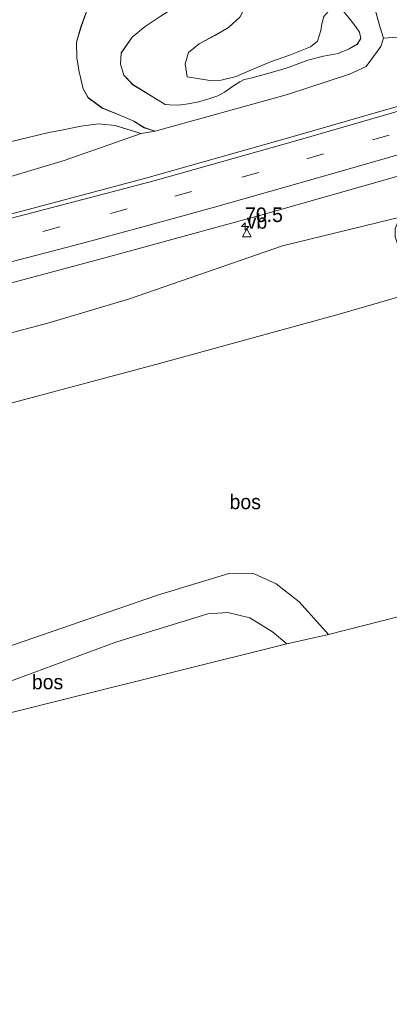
# Model space of a CAD drawing. Header units: millimetres. Extents: x 180000 to 190000, y 466229 to 468626.
# Tile 66 of 202: x 182665 to 182729, y 467986 to 468155. Entities that reach past the tile are written whole.
import ezdxf
from ezdxf.enums import TextEntityAlignment as Align

# ---------------------------------------------------------------- set-up
doc = ezdxf.new("R2010")
doc.units = ezdxf.units.MM
doc.linetypes.add('39strp', pattern=[12, 3, -9])
for name, color, linetype, lineweight in [('af-bs-rasterhekwerk', 8, 'hekwerk', 18), ('as-bs-kilometr', 13, 'Continuous', 18), ('bp-b5-bomenstruiken', 93, 'Continuous', 18), ('bp-b5-bos', 93, 'Continuous', 18), ('bp-b5-grasland', 93, 'Continuous', 18), ('gw-bs-kruinlijn', 93, 'Continuous', 18), ('gw-bs-teenlijn', 93, 'Continuous', 18), ('kd-bs-opnamedtmgrens', 173, 'Continuous', 18), ('mk-bs-39streep 0.15', 8, '39strp', 18), ('mk-bs-streep 0.15', 8, 'Continuous', 18), ('vh-b5-verh_soort', 8, 'Continuous', 18), ('wm-bs-verkeersbord', 8, 'Continuous', 18)]:
    doc.layers.add(name, color=color, linetype=linetype, lineweight=lineweight)
doc.styles.add('rtw_iso', font='iso-rtw.shx')
doc.linetypes.add('hekwerk', pattern='A,7,-1.5,[1,RTW.shx,S=0.75,R=0,X=0,Y=0],-1.5', length=10)

# ---------------------------------------------------------------- blocks, each defined once
blk = doc.blocks.new('verkeersbord')
for p, q in [((0, 0.75), (-0.75, -0.625)), ((0.75, -0.625), (0, 0.75)), ((-0.75, -0.625), (0.75, -0.625))]:
    blk.add_line(p, q)
blk = doc.blocks.new('dtbattr')
at = {"style": 'rtw_iso'}
blk.add_attdef('TAG', (0.59, 0.87), '', height=2.5, dxfattribs=at)
blk = doc.blocks.new('dtbattr-r')
at = {"style": 'rtw_iso'}
blk.add_attdef('TAG', text='', height=2.5, dxfattribs=at).set_placement((0, 0), align=Align.MIDDLE_CENTER)
blk = doc.blocks.new('d33az_ACAD_1_FMEBLOCK80')
at = {"layer": 'bp-b5-bomenstruiken'}
for points in [[(4.68, 21.38, 39.07), (9.35, 19.15, 39.12), (13.61, 16.65, 39.15), (16.33, 15.04, 39.11), (18.61, 13.63, 39.07), (23.23, 10.42, 39.17), (28.13, 8.37, 39.22), (29.83, 7.34, 39.17), (31.29, 5.61, 39.13), (31.7, 4.23, 39.11), (31.88, 2.32, 39.1), (32.46, 0.56, 39.1), (33.01, -1.09, 39.13), (33.9, -4.41, 39.1), (34.52, -6.4, 39.11), (34.09, -7.85, 39.07), (31.58, -11.3, 38.93), (28.72, -12.6, 38.84), (18.04, -16.1, 38.74), (-4.7, -22.41, 38.65), (-6.62, -21.79, 38.65), (-8.39, -20.65, 38.63), (-10.1, -19.94, 38.57), (-13.82, -18.41, 38.34), (-16.22, -16.64, 38.19), (-17.1, -15.11, 38.07), (-17.76, -12.22, 37.95), (-18.17, -9.82, 37.9), (-18.24, -7.1, 37.86), (-17.45, -4.45, 37.83), (-15.7, 0.4, 38.29), (-16.61, 1.84, 38.31), (-18.55, 2.68, 38.33), (-21.2, 2.9, 38.34), (-23.78, 2.97, 38.33), (-26.41, 3.54, 38.3), (-28.63, 4.15, 38.33), (-30.53, 5.12, 38.32), (-31.88, 6.56, 38.29), (-33.02, 9, 38.32), (-34.52, 11.68, 38.27), (-34.46, 16.07, 38.2), (-32.53, 18.47, 38.25), (-29.53, 20.18, 38.24), (-25.84, 21.06, 38.23), (-21.14, 21.13, 38.31), (-17.22, 21.03, 38.32), (-13.64, 21.64, 38.25), (-9.67, 21.65, 38.27), (-6.37, 21.03, 38.44), (-2.74, 21.71, 38.69), (0.34, 22.41, 38.97)], [(-25.97, 8.62, 41.09), (-25, 8.39, 41.08), (-23.8, 8.5, 41.09), (-22.74, 8.86, 41.1), (-21.56, 9.47, 41.05), (-20.43, 11.58, 41.02), (-20.86, 12.75, 41.01), (-21.76, 13.59, 41.01), (-24.9, 13.12, 41.01), (-25.96, 12.08, 41.01), (-26.53, 11.28, 41.04), (-26.98, 9.94, 41.05), (-26.45, 9.09, 41.09)], [(5.25, 9.13, 41), (4.78, 6.99, 40.96), (3.98, 4.78, 40.95), (2.54, 2.47, 40.88), (0.29, 0.42, 40.22), (-1.48, -1.19, 40.12), (-3.85, -2.71, 40.01), (-6.4, -4.4, 39.92), (-8.64, -6.27, 39.84), (-10.53, -8.97, 39.81), (-10.64, -10.89, 39.83), (-10.1, -12.79, 39.85), (-8.56, -14.4, 39.89), (-4.92, -16.62, 39.93), (-2.96, -17.8, 39.94), (-2.22, -17.87, 39.9), (-0.71, -17.91, 39.76), (0.97, -17.7, 39.66), (2.49, -17.43, 39.65), (4.19, -16.95, 39.54), (6.05, -16.31, 39.48), (7.2, -15.67, 39.54), (8.76, -14.62, 39.76), (9.82, -13.93, 39.95), (10.61, -13.53, 40.15), (11.94, -13.25, 40.37), (14.81, -12.45, 40.45), (17.05, -11.82, 40.54), (18.34, -11.41, 40.55), (21.56, -10.19, 40.16), (24.22, -9.53, 40.08), (26.77, -9.04, 40.1), (28.63, -8.23, 40.05), (30.03, -7.48, 40), (30.63, -6.46, 39.97), (30.42, -5.41, 39.97), (29.79, -4.47, 39.99), (28.65, -2.98, 40.01), (27.75, -1.95, 40.01), (26.49, -1.37, 39.96), (25.09, -1.76, 39.93), (24.27, -2.68, 39.92), (23.92, -3.97, 39.92), (23.74, -5.12, 39.97), (23.19, -6.96, 40.02), (21.97, -7.9, 40.23), (18.58, -9.27, 40.23), (15.12, -10.49, 40.21), (11.44, -12.03, 40.02), (9.24, -13.02, 39.77), (6.63, -13.62, 39.6), (4.69, -13.7, 39.83), (0.77, -13.06, 40.27), (0.48, -10.81, 40.55), (1, -8.89, 40.61), (2.85, -7.4, 40.68), (5.67, -5.88, 40.78), (7.91, -4.62, 40.88), (9.85, -2.79, 40.91), (11.19, -0.25, 40.93), (11.29, 1.92, 40.96), (10.85, 4.81, 41.05), (9.69, 9.26, 41.13), (8.16, 10.5, 41.09), (6.17, 10.55, 41.03)]]:
    blk.add_polyline3d(points, close=True, dxfattribs=at)
blk = doc.blocks.new('d33az_ACAD_1_FMEBLOCK144')
at = {"layer": 'bp-b5-bos'}
for points in [[(71.45, 32.55, 38.61), (69.95, 31.49, 38.32), (66.03, 31.58, 38.31), (61.33, 31.51, 38.23), (57.64, 30.63, 38.24), (54.64, 28.92, 38.25), (52.71, 26.53, 38.2), (52.65, 22.13, 38.27), (54.16, 19.46, 38.32), (55.29, 17.01, 38.29), (56.65, 15.57, 38.32), (58.54, 14.61, 38.33), (60.77, 13.99, 38.3), (63.4, 13.42, 38.33), (65.97, 13.36, 38.34), (68.62, 13.13, 38.33), (70.57, 12.29, 38.31), (71.47, 10.86, 38.29), (69.73, 6, 37.83), (68.93, 3.36, 37.86), (69.01, 0.63, 37.9), (69.41, -1.77, 37.95), (70.07, -4.66, 38.07), (70.95, -6.19, 38.19), (73.35, -7.96, 38.34), (77.08, -9.49, 38.57), (78.78, -10.19, 38.63), (80.55, -11.34, 38.65), (82.48, -11.96, 38.65), (80.08, -12.31, 38.62), (77.06, -11.42, 38.55), (75.62, -10.94, 38.44), (72.65, -10.65, 38.25), (69.75, -11.09, 38.1), (66.38, -11.78, 37.84), (64.21, -12.14, 37.73), (57.55, -13.79, 37.5), (42.91, -18.88, 37.69), (34.18, -21.5, 37.67), (22.15, -23.2, 37.2), (6.45, -26.06, 36.85), (-8.22, -29.04, 36.53), (-23.29, -31.2, 36.15), (-47.88, -37.87, 35.86), (-66.17, -42.47, 36.02), (-82.08, -46.64, 35.75), (-85.68, -31, 35.99), (-82.23, -28.39, 35.98), (-80.59, -25.96, 35.99), (-79.74, -23.55, 35.98), (-78.92, -21.67, 35.96), (-72.09, -13.34, 36.09), (-68.17, -8.42, 36.11), (-64.02, -5.65, 36.17), (-60.81, -4.24, 36.1), (-58.65, -3.25, 35.91), (-55.65, -0.67, 35.96), (-52.68, 1.59, 36.07), (-47.86, 4.11, 36.09), (-37.35, 7.73, 36.23), (-27.56, 9.97, 36.5), (-21.85, 12.24, 36.97), (-20.36, 14.28, 37.41), (-20.03, 15.06, 37.54), (-19.56, 16.76, 37.79), (-22.17, 16.93, 37.69), (-25.05, 17.24, 37.68), (-27.72, 17.34, 37.73), (-31.45, 17.23, 37.8), (-19.52, 19.97, 37.91), (3.02, 25.55, 38.01), (36.93, 34.11, 38.07), (69.48, 42.81, 38.16), (85.68, 46.64, 38.24), (83.98, 44.52, 38.51), (83.42, 43.84, 38.8), (82.65, 42.84, 38.9), (81.68, 41.66, 39), (80.91, 40.13, 38.88), (80.22, 38.62, 38.79), (78.94, 37.07, 38.64), (76.73, 35.76, 38.56), (74.39, 34.68, 38.47), (72.9, 33.65, 38.53)], [(36.22, 17.89, 38.43), (27.38, 16.84, 38.4), (24.18, 15.94, 38.36), (20.39, 14.81, 38.32), (17.26, 14.29, 38.24), (14.48, 13.81, 38.2), (12.02, 13.21, 38.3), (7.83, 12.29, 38.48), (4.52, 11.53, 38.55), (1.91, 11.84, 38.57), (0.51, 12.73, 38.44), (0.06, 14.18, 38.38), (-2.43, 15.49, 38.3), (-4.57, 16.5, 38.27), (-7.43, 17.38, 38.23), (-9.86, 17.4, 38.2), (-11.59, 17.1, 38.27), (-15.11, 15.51, 38.37), (-16.91, 13.3, 37.97), (-19.44, 9.44, 37.24), (-21.52, 5.74, 37.14), (-23.14, 0.99, 36.97), (-24.14, -2.05, 36.88), (-24.53, -5.28, 36.76), (-23.98, -10.27, 36.57), (-22.65, -12.63, 36.47), (-20.3, -14.02, 36.4), (-17.03, -14.14, 36.37), (-11.84, -10.83, 36.26), (-8.71, -8.88, 36.48), (-5.98, -6.46, 36.83), (0.71, -3.44, 37.25), (3.78, -2.35, 37.47), (8.34, -1.37, 37.65), (13.27, -3.12, 37.69), (14.95, -4.57, 37.66), (16.15, -6.44, 37.59), (16.61, -8.52, 37.53), (17.51, -11.24, 37.46), (19.33, -13.41, 37.54), (21.82, -14.79, 37.63), (24.2, -16.09, 37.74), (27.09, -16.72, 37.84), (30.16, -16.39, 37.94), (33.7, -16.32, 38.07), (37.31, -16.63, 38.21), (39.61, -16.18, 38.32), (41.62, -14.1, 38.26), (43.31, -11.02, 38.21), (45.73, -7.99, 38.23), (48.15, -4.27, 38.24), (48.4, -2.24, 38.18), (47.71, -0.33, 38.22), (46.32, 1.84, 38.31), (45.37, 4.77, 38.33), (45.81, 10.26, 38.3), (45.15, 13.79, 38.25), (44.61, 16.19, 38.28), (43.62, 17.97, 38.32), (41.74, 18.66, 38.32)]]:
    blk.add_polyline3d(points, close=True, dxfattribs=at)
blk = doc.blocks.new('hecto')
for p, q in [((0, 0.625), (-0.625, 0)), ((0, -0.625), (0, 0.625)), ((-0.625, 0), (0.625, 0)), ((0.625, 0), (0, -0.625))]:
    blk.add_line(p, q)

msp = doc.modelspace()

# ---------------------------------------------------------------- linework, layer by layer
at = {"layer": 'af-bs-rasterhekwerk'}
msp.add_polyline3d([(182759.93, 468115.32, 41.76), (182751.78, 468113.16, 40.39), (182744.79, 468111.18, 39.55), (182738.74, 468109.54, 38.86), (182720.15, 468104.19, 38.33), (182689.29, 468095.71, 38.05), (182660.69, 468088.07, 38.21), (182637.09, 468081.78, 41.54), (182623.19, 468077.87, 41.91)], dxfattribs=at)
at = {"layer": 'bp-b5-bomenstruiken'}
for points in [[(182747.46, 468165.74, 38.22), (182750.24, 468154.49, 38.35), (182738.15, 468152.58, 38.67), (182734.25, 468152.21, 38.85), (182731.82, 468151.85, 39), (182727.75, 468151.59, 39.11), (182727.13, 468153.58, 39.1), (182726.24, 468156.91, 39.13)], [(182721.88, 468155.02, 40.01), (182723.02, 468153.53, 39.99), (182723.65, 468152.58, 39.97), (182723.86, 468151.54, 39.97), (182723.26, 468150.51, 40), (182721.86, 468149.77, 40.05), (182720, 468148.96, 40.1), (182717.45, 468148.47, 40.08), (182714.79, 468147.8, 40.16), (182711.57, 468146.59, 40.55), (182710.28, 468146.18, 40.54), (182708.04, 468145.55, 40.45), (182705.17, 468144.74, 40.37), (182703.84, 468144.46, 40.15), (182703.05, 468144.07, 39.95), (182701.99, 468143.38, 39.76), (182700.43, 468142.33, 39.54), (182699.28, 468141.69, 39.48), (182697.42, 468141.05, 39.54), (182695.72, 468140.56, 39.65), (182694.2, 468140.3, 39.66), (182692.52, 468140.09, 39.76), (182691.01, 468140.12, 39.9), (182690.27, 468140.19, 39.94), (182688.31, 468141.38, 39.93), (182684.67, 468143.59, 39.89), (182683.13, 468145.2, 39.85), (182682.59, 468147.1, 39.83), (182682.7, 468149.02, 39.81), (182684.59, 468151.73, 39.84), (182686.83, 468153.6, 39.92), (182689.38, 468155.29, 40.01)], [(182703.08, 468155.21, 40.91), (182701.14, 468153.38, 40.88), (182698.9, 468152.11, 40.78), (182696.08, 468150.59, 40.68), (182694.23, 468149.1, 40.61), (182693.71, 468147.19, 40.55), (182694, 468144.93, 40.27), (182697.92, 468144.29, 39.83), (182699.86, 468144.37, 39.6), (182702.47, 468144.98, 39.77), (182704.67, 468145.96, 40.02), (182708.35, 468147.5, 40.21), (182711.81, 468148.73, 40.23), (182715.2, 468150.1, 40.23), (182716.42, 468151.04, 40.02), (182716.97, 468152.88, 39.97), (182717.15, 468154.03, 39.92), (182717.5, 468155.32, 39.92)]]:
    msp.add_polyline3d(points, dxfattribs=at)
at = {"layer": 'bp-b5-bos'}
for points in [[(182540.63, 468095.22, 38.34), (182526.21, 468091.2, 38.42), (182523.98, 468100.91, 35.75), (182539.89, 468105.07, 36.02), (182558.18, 468109.68, 35.86), (182582.77, 468116.35, 36.15), (182597.84, 468118.5, 36.53), (182612.5, 468121.48, 36.85), (182628.2, 468124.34, 37.2), (182640.24, 468126.04, 37.67), (182648.97, 468128.67, 37.69), (182663.6, 468133.76, 37.5), (182670.27, 468135.4, 37.73), (182672.43, 468135.76, 37.84), (182675.8, 468136.45, 38.1), (182678.71, 468136.89, 38.25), (182681.68, 468136.6, 38.44), (182683.11, 468136.12, 38.55), (182686.13, 468135.23, 38.62), (182672.87, 468130.57, 38.5), (182644.78, 468122.15, 38.64), (182616.27, 468113.53, 38.55), (182586.01, 468106.02, 38.5), (182558.85, 468098.99, 38.46)], [(182635.23, 468028.7, 38.23), (182617.71, 468025.09, 38.7), (182624.57, 468027.82, 38.33), (182640.5, 468033.65, 38.33), (182655.41, 468038.11, 38.29), (182681.75, 468047.83, 38.02), (182697.55, 468052.71, 38.09), (182701.02, 468052.95, 38.13), (182704.8, 468052.06, 38.13), (182708.71, 468049.61, 38.21), (182711.14, 468047.54, 38.44)]]:
    msp.add_polyline3d(points, close=True, dxfattribs=at)
for points in [[(182659.85, 468099.96, 38.79), (182670.07, 468102.61, 38.73), (182684.1, 468106.83, 38.82), (182710.38, 468115.9, 38.83), (182731.29, 468121, 38.86), (182730.36, 468120.27, 38.81), (182729.77, 468118.85, 38.75), (182729.77, 468117.46, 38.68), (182730.16, 468116.27, 38.62), (182731.25, 468114.89, 38.56), (182732.71, 468113.73, 38.63), (182734.22, 468112.88, 38.71), (182735.92, 468111.92, 38.77), (182738.74, 468109.54, 38.86), (182720.15, 468104.19, 38.33), (182689.29, 468095.71, 38.05), (182660.69, 468088.07, 38.21)], [(182660.69, 468088.07, 38.21), (182689.29, 468095.71, 38.05), (182720.15, 468104.19, 38.33), (182738.74, 468109.54, 38.86)], [(182770.06, 468062.31, 38.05), (182718.34, 468049.17, 38.5), (182713.29, 468054.79, 38.17), (182709.33, 468057.89, 38.05), (182705.55, 468059.59, 37.94), (182701.18, 468059.66, 37.9), (182688.73, 468055.84, 38.13), (182657.65, 468045.16, 38.21)]]:
    msp.add_polyline3d(points, dxfattribs=at)
at = {"layer": 'bp-b5-grasland'}
for points in [[(182644.78, 468122.15, 38.64), (182672.87, 468130.57, 38.5), (182686.13, 468135.23, 38.62), (182688.53, 468135.58, 38.65), (182711.27, 468141.9, 38.74), (182721.95, 468145.39, 38.84), (182724.81, 468146.7, 38.93), (182727.32, 468150.14, 39.07), (182727.75, 468151.59, 39.11), (182731.82, 468151.85, 39), (182734.25, 468152.21, 38.85), (182738.15, 468152.58, 38.67), (182750.24, 468154.49, 38.35), (182752.3, 468146.18, 38.95), (182736.9, 468141.78, 38.98), (182712.66, 468134.81, 39.03), (182686.67, 468127.5, 38.93), (182656.76, 468119.5, 38.92)], [(182655.45, 468107.32, 39.15), (182679.89, 468113.85, 39.18), (182706.71, 468121.2, 39.19), (182731.28, 468128.18, 39.15), (182755.06, 468135, 39.06), (182756.55, 468129, 38.82), (182748.33, 468126.23, 39), (182738.62, 468123.28, 39.01), (182731.29, 468121, 38.86), (182710.38, 468115.9, 38.83), (182684.1, 468106.83, 38.82), (182670.07, 468102.61, 38.73), (182659.85, 468099.96, 38.79)], [(182657.65, 468045.16, 38.21), (182688.73, 468055.84, 38.13), (182701.18, 468059.66, 37.9), (182705.55, 468059.59, 37.94), (182709.33, 468057.89, 38.05), (182713.29, 468054.79, 38.17), (182718.34, 468049.17, 38.5), (182711.14, 468047.54, 38.44), (182708.71, 468049.61, 38.21), (182704.8, 468052.06, 38.13), (182701.02, 468052.95, 38.13), (182697.55, 468052.71, 38.09), (182681.75, 468047.83, 38.02), (182655.41, 468038.11, 38.29)]]:
    msp.add_polyline3d(points, dxfattribs=at)
at = {"layer": 'gw-bs-kruinlijn'}
for points in [[(182689.38, 468155.29, 40.01), (182686.83, 468153.6, 39.92), (182684.59, 468151.73, 39.84), (182682.7, 468149.02, 39.81), (182682.59, 468147.1, 39.83), (182683.13, 468145.2, 39.85), (182684.67, 468143.59, 39.89), (182688.31, 468141.38, 39.93), (182690.27, 468140.19, 39.94), (182691.01, 468140.12, 39.9), (182692.52, 468140.09, 39.76), (182694.2, 468140.3, 39.66), (182695.72, 468140.56, 39.65), (182697.42, 468141.05, 39.54), (182699.28, 468141.69, 39.48), (182700.43, 468142.33, 39.54), (182701.99, 468143.38, 39.76), (182703.05, 468144.07, 39.95), (182703.84, 468144.46, 40.15), (182705.17, 468144.74, 40.37), (182708.04, 468145.55, 40.45), (182710.28, 468146.18, 40.54), (182711.57, 468146.59, 40.55), (182714.79, 468147.8, 40.16), (182717.45, 468148.47, 40.08), (182720, 468148.96, 40.1), (182721.86, 468149.77, 40.05), (182723.26, 468150.51, 40), (182723.86, 468151.54, 39.97), (182723.65, 468152.58, 39.97), (182723.02, 468153.53, 39.99), (182721.88, 468155.02, 40.01)], [(182717.5, 468155.32, 39.92), (182717.15, 468154.03, 39.92), (182716.97, 468152.88, 39.97), (182716.42, 468151.04, 40.02), (182715.2, 468150.1, 40.23), (182711.81, 468148.73, 40.23), (182708.35, 468147.5, 40.21), (182704.67, 468145.96, 40.02), (182702.47, 468144.98, 39.77), (182699.86, 468144.37, 39.6), (182697.92, 468144.29, 39.83), (182694, 468144.93, 40.27), (182693.71, 468147.19, 40.55), (182694.23, 468149.1, 40.61), (182696.08, 468150.59, 40.68), (182698.9, 468152.11, 40.78), (182701.14, 468153.38, 40.88), (182703.08, 468155.21, 40.91)], [(182686.13, 468135.23, 38.62), (182672.87, 468130.57, 38.5), (182644.78, 468122.15, 38.64), (182616.27, 468113.53, 38.55), (182586.01, 468106.02, 38.5), (182558.85, 468098.99, 38.46), (182540.63, 468095.22, 38.34), (182526.21, 468091.2, 38.42)]]:
    msp.add_polyline3d(points, dxfattribs=at)
at = {"layer": 'gw-bs-teenlijn'}
for points in [[(182677.53, 468158.4, 38.29), (182675.78, 468153.55, 37.83), (182674.99, 468150.9, 37.86), (182675.06, 468148.18, 37.9), (182675.47, 468145.78, 37.95), (182676.13, 468142.89, 38.07), (182677.01, 468141.36, 38.19), (182679.41, 468139.58, 38.34), (182683.13, 468138.05, 38.57), (182684.84, 468137.35, 38.63), (182686.61, 468136.21, 38.65), (182688.53, 468135.58, 38.65), (182711.27, 468141.9, 38.74), (182721.95, 468145.39, 38.84), (182724.81, 468146.7, 38.93), (182727.32, 468150.14, 39.07), (182727.75, 468151.59, 39.11), (182727.13, 468153.58, 39.1), (182726.24, 468156.91, 39.13)], [(182523.98, 468100.91, 35.75), (182539.89, 468105.07, 36.02), (182558.18, 468109.68, 35.86), (182582.77, 468116.35, 36.15), (182597.84, 468118.5, 36.53), (182612.5, 468121.48, 36.85), (182628.2, 468124.34, 37.2), (182640.24, 468126.04, 37.67), (182648.97, 468128.67, 37.69), (182663.6, 468133.76, 37.5), (182670.27, 468135.4, 37.73), (182672.43, 468135.76, 37.84), (182675.8, 468136.45, 38.1), (182678.71, 468136.89, 38.25), (182681.68, 468136.6, 38.44), (182683.11, 468136.12, 38.55), (182686.13, 468135.23, 38.62)]]:
    msp.add_polyline3d(points, dxfattribs=at)
at = {"layer": 'kd-bs-opnamedtmgrens'}
msp.add_polyline3d([(182922.7, 468058.2, 39.44), (182922.57, 468054.74, 39.24), (182925.76, 468011.55, 38.84), (182888.15, 467999.76, 38.73), (182885.86, 467998.42, 38.8), (182845.32, 467985.66, 38.93), (182789.52, 468041.5, 38.22), (182788.32, 468043.62, 38.22), (182770.06, 468062.31, 38.05), (182718.34, 468049.17, 38.5), (182711.14, 468047.54, 38.44), (182635.23, 468028.7, 38.23)], dxfattribs=at)
at = {"layer": 'mk-bs-39streep 0.15'}
msp.add_polyline3d([(182528.22, 468082.48, 38.94), (182555.58, 468089.15, 38.99), (182578.32, 468094.89, 39.01), (182612.44, 468103.61, 39.03), (182646.5, 468112.48, 39.05), (182669.24, 468118.39, 39.06), (182691.89, 468124.44, 39.08), (182714.58, 468130.86, 39.09), (182725.88, 468134.1, 39.07), (182753.33, 468142, 39.04)], dxfattribs=at)
at = {"layer": 'mk-bs-streep 0.15'}
for points in [[(182752.47, 468145.47, 39), (182713.11, 468134.08, 39.03), (182688.51, 468127.16, 39), (182681.14, 468125.17, 39.01), (182647.33, 468116.37, 38.95), (182613.16, 468107.56, 38.93), (182584.75, 468100.2, 38.88), (182557.35, 468093.27, 38.91), (182527.42, 468085.96, 38.82)], [(182754.21, 468138.44, 38.98), (182743.39, 468135.31, 39.16), (182718.5, 468128.14, 39.16), (182698.35, 468122.46, 39.13), (182685.98, 468119.06, 39.12), (182675.86, 468116.34, 39.13), (182652.94, 468110.36, 39.18), (182631.1, 468104.74, 39.12), (182609.13, 468099.09, 39.11), (182598.19, 468096.28, 39.08), (182590.25, 468093.97, 39.14), (182568.24, 468087.71, 39.11), (182548.88, 468082.16, 39.08), (182529.57, 468076.6, 39.07)]]:
    msp.add_polyline3d(points, dxfattribs=at)
at = {"layer": 'vh-b5-verh_soort'}
msp.add_polyline3d([(182656.76, 468119.5, 38.92), (182686.67, 468127.5, 38.93), (182712.66, 468134.81, 39.03), (182736.9, 468141.78, 38.98), (182752.3, 468146.18, 38.95), (182752.47, 468145.47, 39), (182753.33, 468142, 39.04), (182754.21, 468138.44, 38.98), (182755.06, 468135, 39.06), (182731.28, 468128.18, 39.15), (182706.71, 468121.2, 39.19), (182679.89, 468113.85, 39.18), (182655.45, 468107.32, 39.15)], dxfattribs=at)

# ---------------------------------------------------------------- block references
at = {"layer": 'as-bs-kilometr'}
ref = msp.add_blockref('dtbattr', (182703.97, 468119.25, 39.01), dxfattribs=at)
ref.add_attrib('TAG', '70.5', dxfattribs={"layer": '0', "height": 2.5, "style": 'rtw_iso'}).set_placement((182703.97, 468119.25, 39.01), align=Align.BOTTOM_LEFT)
msp.add_blockref('hecto', (182703.97, 468119.25, 39.01), dxfattribs=at)
at = {"layer": 'bp-b5-bomenstruiken'}
msp.add_blockref('d33az_ACAD_1_FMEBLOCK80', (182693.23, 468158), dxfattribs=at)
at = {"layer": 'bp-b5-bos'}
msp.add_blockref('d33az_ACAD_1_FMEBLOCK144', (182606.06, 468147.54), dxfattribs=at)
ref = msp.add_blockref('dtbattr-r', (182701.31, 468069.95, 39.18), dxfattribs=at)
ref.add_attrib('TAG', 'bos', dxfattribs={"layer": '0', "height": 2.5, "style": 'rtw_iso'}).set_placement((182701.31, 468069.95, 39.18), align=Align.BOTTOM_LEFT)
ref = msp.add_blockref('dtbattr-r', (182667.34, 468039.02, 38.26), dxfattribs=at)
ref.add_attrib('TAG', 'bos', dxfattribs={"layer": '0', "height": 2.5, "style": 'rtw_iso'}).set_placement((182667.34, 468039.02, 38.26), align=Align.BOTTOM_LEFT)
at = {"layer": 'wm-bs-verkeersbord'}
ref = msp.add_blockref('dtbattr', (182704.26, 468118.11, 38.99), dxfattribs=at)
ref.add_attrib('TAG', 'vb', dxfattribs={"layer": '0', "height": 2.5, "style": 'rtw_iso'}).set_placement((182704.26, 468118.11, 38.99), align=Align.BOTTOM_LEFT)
msp.add_blockref('verkeersbord', (182704.26, 468118.11, 38.99), dxfattribs=at)

doc.saveas('drawing.dxf')
